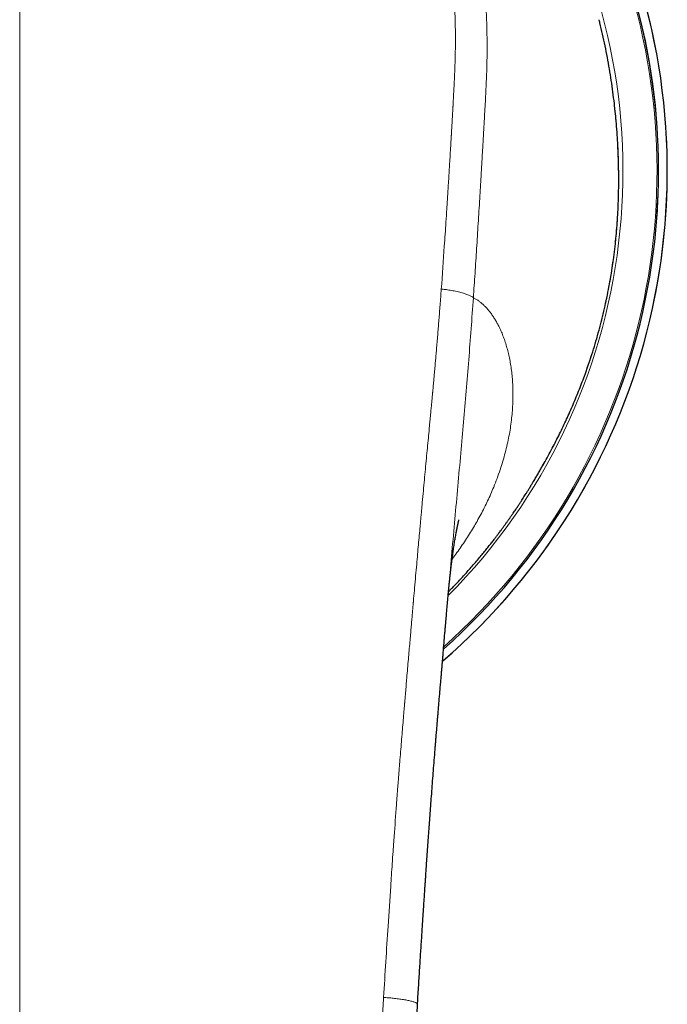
# Model space of a CAD drawing. Header units: millimetres. Extents: x 8 to 961, y 12 to 886.
# Tile 4 of 56: x 460 to 487, y 245 to 286. Entities that reach past the tile are written whole.
import ezdxf

# ---------------------------------------------------------------- set-up
doc = ezdxf.new("R2010")
doc.units = ezdxf.units.MM

msp = doc.modelspace()

# ---------------------------------------------------------------- linework, layer by layer
at = {"color": 7, "linetype": 'Continuous', "lineweight": 30}
for p, q in [((484.827, 279.029), (484.828, 279.069)), ((484.814, 278.6), (484.816, 278.65)), ((483.411, 271.473), (483.411, 271.473)), ((482.263, 268.839), (482.27, 268.856)), ((477.733, 262.094), (477.736, 262.126))]:
    msp.add_line(p, q, dxfattribs=at)
at = {"color": 252, "linetype": 'Continuous', "lineweight": 0}
for p, q in [((484.828, 279.063), (484.828, 279.069)), ((484.814, 278.594), (484.814, 278.6))]:
    msp.add_line(p, q, dxfattribs=at)
at = {"color": 7, "linetype": 'Continuous', "lineweight": 30}
for centre, radius, start, end in [((459.986, 279.99), 26.861, 310.7638, 229.2339), ((459.986, 279.972), 26.5, 311.5648, 228.433)]:
    msp.add_arc(centre, radius, start, end, dxfattribs=at)
at = {"color": 252, "linetype": 'Continuous', "lineweight": 0}
for centre, radius, start, end in [((459.986, 279.99), 26.861, 0, 229.2329), ((459.986, 279.99), 26.503, 355.9307, 183.7461), ((459.986, 279.972), 26.434, 311.7154, 90), ((459.986, 279.972), 25.022, 315.2613, 31.0004), ((459.986, 279.99), 26.861, 310.7666, 0)]:
    msp.add_arc(centre, radius, start, end, dxfattribs=at)
for points, knots in [([(459.986, 302.652), (460.338, 302.65), (461.043, 302.646), (462.102, 302.612), (463.044, 302.564), (463.867, 302.51), (464.377, 302.468), (464.694, 302.439), (464.819, 302.427), (464.942, 302.414), (465.054, 302.402), (465.184, 302.388), (465.334, 302.371), (465.551, 302.345), (465.81, 302.312), (466.115, 302.269), (466.436, 302.219), (466.774, 302.162), (467.128, 302.095), (467.498, 302.019), (467.886, 301.931), (468.294, 301.829), (468.72, 301.711), (469.108, 301.594), (469.455, 301.48), (469.678, 301.402), (469.825, 301.348), (469.894, 301.323), (469.963, 301.297), (470.033, 301.271), (470.103, 301.244), (470.173, 301.217), (470.365, 301.141), (470.67, 301.014), (471.08, 300.83), (471.466, 300.643), (471.83, 300.453), (472.169, 300.264), (472.485, 300.076), (472.778, 299.891), (473.051, 299.709), (473.305, 299.53), (473.542, 299.355), (473.761, 299.186), (473.962, 299.024), (474.145, 298.87), (474.316, 298.722), (474.475, 298.579), (474.615, 298.449), (474.715, 298.353), (474.769, 298.301), (474.788, 298.283), (474.793, 298.277), (474.799, 298.272), (474.804, 298.266), (474.81, 298.261), (474.914, 298.158), (475.109, 297.96), (475.384, 297.663), (475.637, 297.371), (475.87, 297.086), (476.084, 296.81), (476.279, 296.545), (476.456, 296.29), (476.623, 296.039), (476.801, 295.759), (476.99, 295.442), (477.189, 295.089), (477.34, 294.801), (477.449, 294.583), (477.52, 294.437), (477.59, 294.29), (477.658, 294.142), (477.725, 293.993), (477.839, 293.734), (477.993, 293.357), (478.18, 292.857), (478.355, 292.34), (478.518, 291.806), (478.653, 291.306), (478.766, 290.843), (478.86, 290.421), (478.956, 289.943), (479.03, 289.519), (479.076, 289.228), (479.091, 289.121), (479.096, 289.092), (479.1, 289.063), (479.104, 289.033), (479.109, 289.004), (479.113, 288.974), (479.126, 288.884), (479.147, 288.726), (479.177, 288.495), (479.206, 288.245), (479.235, 287.976), (479.262, 287.688), (479.288, 287.38), (479.311, 287.054), (479.331, 286.723), (479.347, 286.389), (479.359, 286.054), (479.368, 285.704), (479.372, 285.355), (479.373, 285.008), (479.37, 284.677), (479.366, 284.445), (479.362, 284.313), (479.361, 284.271), (479.36, 284.229), (479.359, 284.187), (479.357, 284.145), (479.348, 283.842), (479.323, 283.277), (479.285, 282.592), (479.261, 282.163), (479.251, 281.992), (479.248, 281.939), (479.245, 281.886), (479.242, 281.832), (479.239, 281.782), (479.235, 281.708), (479.229, 281.606), (479.221, 281.469), (479.211, 281.299), (479.2, 281.095), (479.186, 280.853), (479.171, 280.59), (479.155, 280.305), (479.14, 280.061), (479.129, 279.864), (479.12, 279.719), (479.111, 279.569), (479.103, 279.43), (479.089, 279.187), (479.056, 278.647), (479.004, 277.8), (478.939, 276.764), (478.872, 275.739), (478.826, 275.058), (478.803, 274.72)], [0, 0, 0, 0, 0.0254215, 0.0509438, 0.0765713, 0.0935449, 0.1105681, 0.1135694, 0.1165723, 0.1195766, 0.1225708, 0.1246871, 0.1289902, 0.1334871, 0.1404773, 0.1478894, 0.1557238, 0.1639812, 0.1726613, 0.1817635, 0.1912876, 0.2015045, 0.2121667, 0.2232746, 0.2308497, 0.2386185, 0.2403891, 0.2421695, 0.2439597, 0.2457596, 0.2475693, 0.2493888, 0.251218, 0.2625409, 0.2734061, 0.2838118, 0.2937572, 0.3032424, 0.3121108, 0.3205369, 0.3285207, 0.3360622, 0.3432863, 0.3500518, 0.3563587, 0.362207, 0.3675969, 0.3729965, 0.3778418, 0.3816472, 0.3831857, 0.383381, 0.3835749, 0.3837674, 0.3839584, 0.384148, 0.3843362, 0.3947048, 0.4046447, 0.414156, 0.4232388, 0.4318939, 0.4399789, 0.4476525, 0.4549148, 0.4623378, 0.4723243, 0.482399, 0.492563, 0.4965808, 0.5006125, 0.5046581, 0.5087176, 0.512791, 0.5168784, 0.5299005, 0.5432344, 0.556882, 0.5708438, 0.5851194, 0.5957882, 0.6066265, 0.6176346, 0.6324238, 0.6390245, 0.639769, 0.6405142, 0.6412601, 0.6420068, 0.6427541, 0.6435022, 0.644251, 0.6496204, 0.6554624, 0.6617773, 0.6685653, 0.6758269, 0.6835623, 0.691772, 0.7004561, 0.7084906, 0.7168928, 0.7256623, 0.7347988, 0.7431426, 0.7517708, 0.7595993, 0.7606408, 0.7616861, 0.7627352, 0.7637881, 0.7648448, 0.7659053, 0.7865795, 0.8072682, 0.8174682, 0.8188041, 0.82014, 0.821476, 0.8228121, 0.8241482, 0.8252314, 0.8283917, 0.8318342, 0.8355589, 0.841093, 0.8471521, 0.8537362, 0.8608455, 0.86848, 0.8720056, 0.8756329, 0.8793619, 0.8831803, 0.8860941, 0.8975047, 0.9235946, 0.9493738, 0.9748419, 1, 1, 1, 1]), ([(459.986, 301.704), (459.986, 301.089), (459.986, 299.862), (459.986, 298.016), (459.986, 296.17), (459.986, 294.322), (459.986, 292.483), (459.986, 290.655), (459.986, 288.836), (459.986, 287.015), (459.986, 285.181), (459.986, 283.333), (459.986, 281.472), (459.986, 279.608), (459.986, 277.743), (459.986, 275.877), (459.986, 274.009), (459.986, 272.14), (459.986, 270.268), (459.986, 268.396), (459.986, 266.521), (459.986, 264.645), (459.986, 262.767), (459.986, 260.887), (459.986, 258.943), (459.986, 256.935), (459.986, 254.861), (459.986, 252.785), (459.986, 250.707), (459.986, 248.691), (459.986, 246.737), (459.986, 244.846), (459.986, 242.953), (459.986, 241.058), (459.986, 239.172), (459.986, 237.296), (459.986, 235.429), (459.986, 233.56), (459.986, 231.676), (459.986, 229.777), (459.986, 227.864), (459.986, 225.948), (459.986, 224.03), (459.986, 222.111), (459.986, 220.189), (459.986, 218.404), (459.986, 216.758), (459.986, 215.249), (459.986, 213.739), (459.986, 212.23), (459.986, 210.73), (459.986, 209.24), (459.986, 207.759), (459.986, 206.279), (459.986, 204.853), (459.986, 203.481), (459.986, 202.163), (459.986, 200.847), (459.986, 199.531), (459.986, 198.217), (459.986, 196.905), (459.986, 195.594), (459.986, 194.721), (459.986, 194.285)], [0, 0, 0, 0, 0.017941, 0.035846, 0.053717, 0.071553, 0.089358, 0.106815, 0.124244, 0.141646, 0.159023, 0.176729, 0.194412, 0.212073, 0.229712, 0.247332, 0.264934, 0.282519, 0.300089, 0.317644, 0.335187, 0.352718, 0.370238, 0.38775, 0.405254, 0.424501, 0.443741, 0.462977, 0.48221, 0.501442, 0.518887, 0.536333, 0.553782, 0.571233, 0.58869, 0.605839, 0.622995, 0.640159, 0.65733, 0.674862, 0.692405, 0.709961, 0.72753, 0.745111, 0.762702, 0.7803, 0.7941, 0.807902, 0.821703, 0.835502, 0.849299, 0.862845, 0.876387, 0.889923, 0.903453, 0.91553, 0.927601, 0.93967, 0.951735, 0.9638, 0.975865, 0.987931, 1, 1, 1, 1]), ([(459.986, 301.704), (460.196, 301.703), (460.611, 301.701), (461.228, 301.69), (461.764, 301.674), (462.224, 301.656), (462.496, 301.644), (462.652, 301.636), (462.694, 301.633), (462.736, 301.631), (462.778, 301.629), (462.819, 301.627), (462.861, 301.624), (462.901, 301.622), (462.986, 301.617), (463.124, 301.609), (463.323, 301.596), (463.541, 301.581), (463.777, 301.563), (464.032, 301.542), (464.283, 301.52), (464.529, 301.497), (464.767, 301.473), (465.016, 301.446), (465.276, 301.416), (465.479, 301.39), (465.62, 301.371), (465.681, 301.363), (465.728, 301.356), (465.764, 301.351), (465.803, 301.345), (465.845, 301.339), (465.904, 301.331), (465.983, 301.319), (466.084, 301.304), (466.186, 301.288), (466.287, 301.271), (466.385, 301.255), (466.49, 301.236), (466.6, 301.217), (466.711, 301.196), (466.813, 301.177), (466.962, 301.148), (467.162, 301.106), (467.421, 301.048), (467.681, 300.986), (467.965, 300.914), (468.209, 300.847), (468.371, 300.801), (468.425, 300.785), (468.432, 300.783), (468.434, 300.783), (468.446, 300.779), (468.471, 300.772), (468.515, 300.759), (468.571, 300.742), (468.639, 300.721), (468.718, 300.696), (468.81, 300.666), (468.914, 300.632), (469.031, 300.593), (469.164, 300.547), (469.316, 300.493), (469.487, 300.43), (469.671, 300.359), (469.87, 300.28), (470.08, 300.192), (470.303, 300.095), (470.537, 299.987), (470.782, 299.869), (470.962, 299.777), (471.065, 299.723), (471.087, 299.712), (471.098, 299.705), (471.107, 299.701), (471.126, 299.691), (471.166, 299.67), (471.226, 299.637), (471.299, 299.597), (471.381, 299.551), (471.475, 299.498), (471.581, 299.437), (471.704, 299.364), (471.846, 299.277), (472.007, 299.176), (472.179, 299.063), (472.36, 298.94), (472.55, 298.805), (472.749, 298.658), (472.945, 298.506), (473.137, 298.351), (473.276, 298.233), (473.365, 298.156), (473.403, 298.123), (473.436, 298.095), (473.468, 298.066), (473.5, 298.037), (473.579, 297.966), (473.703, 297.852), (473.906, 297.657), (474.14, 297.42), (474.4, 297.139), (474.65, 296.849), (474.892, 296.55), (475.125, 296.242), (475.351, 295.923), (475.558, 295.611), (475.745, 295.308), (475.868, 295.097), (475.938, 294.972), (475.956, 294.94), (475.969, 294.916), (475.981, 294.894), (476, 294.858), (476.029, 294.806), (476.067, 294.736), (476.109, 294.656), (476.155, 294.568), (476.206, 294.468), (476.261, 294.357), (476.323, 294.231), (476.392, 294.087), (476.463, 293.933), (476.512, 293.821), (476.54, 293.758), (476.548, 293.739), (476.556, 293.721), (476.564, 293.703), (476.572, 293.684), (476.58, 293.665), (476.648, 293.506), (476.771, 293.205), (476.938, 292.757), (477.091, 292.304), (477.232, 291.849), (477.321, 291.527), (477.372, 291.333), (477.389, 291.268), (477.407, 291.197), (477.425, 291.128), (477.442, 291.058), (477.479, 290.905), (477.53, 290.682), (477.593, 290.39), (477.65, 290.099), (477.706, 289.797), (477.758, 289.487), (477.807, 289.164), (477.853, 288.831), (477.894, 288.488), (477.93, 288.158), (477.959, 287.843), (477.977, 287.627), (477.985, 287.508), (477.988, 287.479), (477.99, 287.451), (477.992, 287.422), (477.994, 287.388), (477.997, 287.349), (478, 287.305), (478.008, 287.174), (478.021, 286.958), (478.035, 286.647), (478.047, 286.334), (478.054, 286.02), (478.058, 285.717), (478.059, 285.471), (478.058, 285.281), (478.057, 285.148), (478.056, 285.025), (478.054, 284.908), (478.052, 284.79), (478.048, 284.64), (478.043, 284.458), (478.036, 284.245), (478.027, 284.031), (478.017, 283.816), (478.006, 283.592), (477.992, 283.321), (477.979, 283.07), (477.97, 282.89), (477.966, 282.818), (477.964, 282.788), (477.963, 282.762), (477.962, 282.734), (477.96, 282.698), (477.957, 282.644), (477.953, 282.575), (477.948, 282.492), (477.943, 282.394), (477.936, 282.278), (477.929, 282.143), (477.92, 281.989), (477.91, 281.819), (477.903, 281.687), (477.898, 281.601), (477.896, 281.567), (477.894, 281.533), (477.892, 281.499), (477.89, 281.465), (477.888, 281.431), (477.883, 281.346), (477.864, 281.023), (477.832, 280.491), (477.79, 279.806), (477.76, 279.332), (477.742, 279.046), (477.736, 278.947), (477.73, 278.857), (477.725, 278.768), (477.719, 278.68), (477.713, 278.591), (477.708, 278.502), (477.692, 278.258), (477.656, 277.711), (477.582, 276.6), (477.516, 275.673), (477.473, 275.08)], [0, 0, 0, 0, 0.015959, 0.031582, 0.046869, 0.056774, 0.066533, 0.067598, 0.068661, 0.069722, 0.070781, 0.071839, 0.072894, 0.073948, 0.074897, 0.079377, 0.084461, 0.090008, 0.096018, 0.10249, 0.109425, 0.115197, 0.121255, 0.1276, 0.134233, 0.141155, 0.143182, 0.145041, 0.145877, 0.146793, 0.147789, 0.148864, 0.150019, 0.152344, 0.154938, 0.157802, 0.160175, 0.162708, 0.165399, 0.168249, 0.17126, 0.173983, 0.176123, 0.18282, 0.189529, 0.19631, 0.20322, 0.211827, 0.215591, 0.216045, 0.216084, 0.216131, 0.216274, 0.216995, 0.218144, 0.219719, 0.221486, 0.223593, 0.22604, 0.228825, 0.231949, 0.23541, 0.239623, 0.244246, 0.24928, 0.254724, 0.26058, 0.266735, 0.273293, 0.280259, 0.287637, 0.288706, 0.289223, 0.28948, 0.289741, 0.290007, 0.291094, 0.293201, 0.295265, 0.2975, 0.300385, 0.303513, 0.306884, 0.311399, 0.316286, 0.321544, 0.32717, 0.333163, 0.33952, 0.346235, 0.352311, 0.358649, 0.360294, 0.361412, 0.36253, 0.363647, 0.364764, 0.365882, 0.371864, 0.377845, 0.387741, 0.397663, 0.407623, 0.417613, 0.42762, 0.437841, 0.448144, 0.456987, 0.465784, 0.467328, 0.468173, 0.468738, 0.469401, 0.470163, 0.471949, 0.474117, 0.476419, 0.479037, 0.48197, 0.485219, 0.488784, 0.493072, 0.497746, 0.502178, 0.502695, 0.503215, 0.503739, 0.504267, 0.504798, 0.505334, 0.505873, 0.518439, 0.53104, 0.543638, 0.556194, 0.568666, 0.570151, 0.572072, 0.573983, 0.575882, 0.577769, 0.579646, 0.588348, 0.595917, 0.603304, 0.611866, 0.620179, 0.628247, 0.637721, 0.646839, 0.655604, 0.664019, 0.671972, 0.672735, 0.673494, 0.674251, 0.675004, 0.675768, 0.676936, 0.678099, 0.679257, 0.687382, 0.695252, 0.703886, 0.712194, 0.720176, 0.727834, 0.731716, 0.735226, 0.738332, 0.741439, 0.744546, 0.747654, 0.753293, 0.758934, 0.764576, 0.770221, 0.775954, 0.782321, 0.791678, 0.795774, 0.796577, 0.79738, 0.798181, 0.798588, 0.799623, 0.801047, 0.802858, 0.805058, 0.807646, 0.810622, 0.814234, 0.818289, 0.822788, 0.82773, 0.82867, 0.829568, 0.830466, 0.831363, 0.83226, 0.833156, 0.834051, 0.838963, 0.85869, 0.876022, 0.893088, 0.896101, 0.898553, 0.900881, 0.90321, 0.905538, 0.907866, 0.910194, 0.912522, 0.927158, 0.953299, 1, 1, 1, 1]), ([(484.828, 279.063), (484.83, 279.214), (484.834, 279.514), (484.832, 279.972), (484.822, 280.433), (484.804, 280.898), (484.778, 281.365), (484.744, 281.836), (484.71, 282.229), (484.685, 282.465), (484.676, 282.544)], [0, 0, 0, 0, 0.134258, 0.268193, 0.401845, 0.53525, 0.668449, 0.801477, 0.934373, 1, 1, 1, 1]), ([(483.411, 271.473), (483.495, 271.709), (483.663, 272.181), (483.885, 272.897), (484.084, 273.616), (484.258, 274.336), (484.409, 275.056), (484.536, 275.775), (484.64, 276.49), (484.721, 277.2), (484.782, 277.903), (484.803, 278.363), (484.814, 278.594)], [0, 0, 0, 0, 0.100232, 0.200205, 0.299996, 0.399681, 0.499336, 0.599038, 0.698869, 0.798911, 0.899256, 1, 1, 1, 1]), ([(477.473, 275.08), (477.464, 274.967), (477.448, 274.747), (477.423, 274.423), (477.399, 274.111), (477.375, 273.812), (477.352, 273.526), (477.329, 273.238), (477.305, 272.949), (477.28, 272.662), (477.257, 272.392), (477.236, 272.148), (477.217, 271.928), (477.2, 271.732), (477.183, 271.55), (477.168, 271.383), (477.154, 271.229), (477.142, 271.09), (477.13, 270.965), (477.122, 270.872), (477.116, 270.805), (477.11, 270.748), (477.104, 270.677), (477.096, 270.594), (477.088, 270.51), (477.077, 270.385), (477.061, 270.217), (477.039, 269.989), (477.016, 269.739), (476.99, 269.466), (476.96, 269.149), (476.926, 268.785), (476.886, 268.372), (476.845, 267.941), (476.804, 267.499), (476.761, 267.048), (476.718, 266.588), (476.684, 266.221), (476.66, 265.956), (476.647, 265.812), (476.635, 265.686), (476.625, 265.574), (476.614, 265.46), (476.604, 265.346), (476.585, 265.145), (476.559, 264.853), (476.524, 264.468), (476.488, 264.069), (476.45, 263.64), (476.409, 263.178), (476.367, 262.704), (476.338, 262.366), (476.321, 262.176), (476.316, 262.119), (476.312, 262.069), (476.307, 262.018), (476.298, 261.912), (476.283, 261.746), (476.263, 261.516), (476.242, 261.273), (476.22, 261.017), (476.196, 260.734), (476.169, 260.421), (476.139, 260.077), (476.108, 259.716), (476.075, 259.338), (476.045, 258.98), (476.016, 258.644), (475.989, 258.333), (475.971, 258.112), (475.96, 257.986), (475.958, 257.96), (475.956, 257.937), (475.954, 257.915), (475.952, 257.893), (475.948, 257.842), (475.939, 257.734), (475.92, 257.509), (475.893, 257.191), (475.861, 256.803), (475.828, 256.4), (475.794, 255.98), (475.761, 255.577), (475.73, 255.193), (475.711, 254.941), (475.699, 254.794), (475.696, 254.755), (475.693, 254.717), (475.69, 254.678), (475.687, 254.64), (475.68, 254.554), (475.655, 254.236), (475.599, 253.494), (475.546, 252.768), (475.508, 252.233), (475.497, 252.08), (475.485, 251.915), (475.466, 251.633), (475.428, 251.096), (475.358, 250.063), (475.269, 248.71), (475.171, 247.171), (475.109, 246.184), (475.078, 245.69)], [0, 0, 0, 0, 0.011595, 0.022749, 0.033462, 0.043734, 0.053565, 0.062955, 0.073456, 0.083345, 0.092621, 0.101286, 0.108506, 0.115237, 0.121481, 0.127237, 0.132505, 0.137286, 0.141578, 0.145384, 0.14683, 0.148491, 0.15129, 0.154134, 0.15702, 0.159951, 0.167029, 0.174349, 0.183378, 0.192748, 0.202461, 0.216005, 0.230162, 0.244932, 0.260316, 0.275504, 0.291245, 0.307541, 0.313153, 0.318479, 0.322263, 0.326094, 0.329972, 0.333896, 0.337866, 0.350572, 0.363731, 0.377343, 0.391408, 0.407699, 0.424559, 0.439866, 0.442299, 0.443972, 0.445672, 0.447399, 0.449152, 0.456541, 0.464369, 0.472636, 0.481342, 0.490487, 0.501591, 0.51328, 0.525555, 0.538416, 0.551861, 0.562094, 0.572641, 0.583503, 0.584679, 0.585435, 0.586192, 0.586952, 0.587714, 0.588479, 0.592113, 0.598725, 0.61134, 0.624494, 0.638189, 0.652423, 0.667197, 0.679157, 0.691449, 0.692795, 0.694096, 0.695397, 0.696698, 0.697998, 0.699299, 0.70543, 0.730296, 0.774641, 0.779062, 0.784568, 0.790139, 0.79571, 0.813218, 0.844481, 0.900306, 0.950151, 1, 1, 1, 1]), ([(477.473, 275.08), (477.499, 275.077), (477.555, 275.072), (477.644, 275.062), (477.741, 275.049), (477.846, 275.032), (477.957, 275.012), (478.071, 274.988), (478.183, 274.963), (478.291, 274.935), (478.393, 274.906), (478.487, 274.876), (478.571, 274.846), (478.644, 274.817), (478.703, 274.789), (478.748, 274.764), (478.78, 274.741), (478.796, 274.727), (478.803, 274.72)], [0, 0, 0, 0, 0.044394, 0.092976, 0.148093, 0.210234, 0.278411, 0.350736, 0.425122, 0.499992, 0.574828, 0.649117, 0.721309, 0.789355, 0.851416, 0.906549, 0.955287, 1, 1, 1, 1]), ([(477.736, 262.126), (477.756, 262.35), (477.815, 263.032), (477.914, 264.17), (478.036, 265.538), (478.159, 266.905), (478.279, 268.246), (478.396, 269.561), (478.507, 270.851), (478.613, 272.14), (478.712, 273.43), (478.773, 274.29), (478.803, 274.72)], [0, 0, 0, 0, 0.053072, 0.161329, 0.269478, 0.377687, 0.486127, 0.588601, 0.69123, 0.793965, 0.896857, 1, 1, 1, 1]), ([(478.803, 274.72), (478.838, 274.702), (478.909, 274.665), (479.013, 274.597), (479.117, 274.518), (479.22, 274.428), (479.321, 274.327), (479.417, 274.22), (479.509, 274.106), (479.595, 273.987), (479.679, 273.861), (479.759, 273.727), (479.842, 273.573), (479.928, 273.397), (480.013, 273.196), (480.092, 272.984), (480.165, 272.761), (480.23, 272.527), (480.288, 272.284), (480.337, 272.032), (480.378, 271.768), (480.41, 271.493), (480.433, 271.207), (480.446, 270.909), (480.448, 270.602), (480.438, 270.287), (480.417, 269.966), (480.384, 269.641), (480.339, 269.313), (480.282, 268.979), (480.211, 268.638), (480.127, 268.291), (480.028, 267.938), (479.916, 267.583), (479.79, 267.225), (479.659, 266.89), (479.527, 266.579), (479.397, 266.294), (479.259, 266.009), (479.112, 265.726), (478.961, 265.451), (478.806, 265.184), (478.646, 264.922), (478.478, 264.66), (478.304, 264.401), (478.126, 264.149), (477.999, 263.974), (477.929, 263.883), (477.922, 263.873)], [0, 0, 0, 0, 0.019614, 0.039523, 0.059743, 0.080291, 0.101186, 0.121987, 0.141407, 0.160819, 0.180235, 0.199665, 0.219123, 0.243561, 0.268013, 0.292503, 0.317051, 0.341678, 0.365962, 0.390363, 0.414899, 0.439591, 0.464675, 0.489844, 0.515117, 0.540516, 0.565877, 0.590659, 0.615449, 0.640269, 0.665135, 0.690437, 0.71566, 0.740823, 0.765946, 0.7912, 0.81107, 0.83086, 0.85058, 0.870239, 0.889846, 0.907704, 0.925926, 0.944522, 0.962693, 0.980449, 0.997864, 1, 1, 1, 1]), ([(459.986, 194.285), (459.978, 194.285), (459.957, 194.285), (459.916, 194.285), (459.86, 194.285), (459.786, 194.285), (459.696, 194.286), (459.589, 194.288), (459.466, 194.29), (459.332, 194.293), (459.188, 194.297), (459.036, 194.302), (458.87, 194.309), (458.691, 194.318), (458.499, 194.328), (458.297, 194.341), (458.082, 194.356), (457.855, 194.375), (457.614, 194.396), (457.359, 194.422), (457.09, 194.452), (456.808, 194.486), (456.514, 194.525), (456.209, 194.57), (455.895, 194.62), (455.57, 194.677), (455.234, 194.741), (454.905, 194.811), (454.585, 194.886), (454.273, 194.965), (453.954, 195.055), (453.627, 195.156), (453.295, 195.268), (452.983, 195.385), (452.692, 195.505), (452.423, 195.625), (452.154, 195.755), (451.883, 195.898), (451.613, 196.053), (451.357, 196.212), (451.115, 196.375), (450.888, 196.54), (450.664, 196.715), (450.445, 196.901), (450.23, 197.098), (450.022, 197.306), (449.821, 197.525), (449.635, 197.749), (449.462, 197.976), (449.304, 198.207), (449.155, 198.449), (449.015, 198.701), (448.885, 198.959), (448.765, 199.222), (448.653, 199.49), (448.55, 199.765), (448.444, 200.071), (448.339, 200.411), (448.235, 200.785), (448.14, 201.167), (448.053, 201.557), (447.974, 201.954), (447.901, 202.357), (447.834, 202.766), (447.768, 203.216), (447.703, 203.709), (447.641, 204.246), (447.584, 204.793), (447.532, 205.347), (447.476, 205.993), (447.414, 206.731), (447.348, 207.564), (447.283, 208.415), (447.218, 209.282), (447.169, 209.975), (447.132, 210.489), (447.109, 210.819), (447.085, 211.152), (447.062, 211.487), (447.039, 211.816), (447.007, 212.281), (446.966, 212.877), (446.911, 213.693), (446.851, 214.584), (446.788, 215.545), (446.726, 216.491), (446.667, 217.422), (446.608, 218.337), (446.552, 219.225), (446.498, 220.085), (446.445, 220.918), (446.394, 221.737), (446.343, 222.542), (446.294, 223.328), (446.246, 224.097), (446.199, 224.847), (446.153, 225.584), (446.107, 226.312), (446.062, 227.031), (446.018, 227.742), (445.974, 228.439), (445.931, 229.122), (445.889, 229.792), (445.847, 230.447), (445.807, 231.089), (445.767, 231.718), (445.729, 232.332), (445.691, 232.933), (445.654, 233.521), (445.618, 234.094), (445.583, 234.654), (445.547, 235.218), (445.512, 235.785), (445.476, 236.353), (445.441, 236.906), (445.408, 237.441), (445.375, 237.963), (445.343, 238.469), (445.312, 238.961), (445.283, 239.436), (445.254, 239.894), (445.226, 240.336), (445.2, 240.753), (445.176, 241.146), (445.153, 241.516), (445.131, 241.871), (445.11, 242.211), (445.089, 242.536), (445.07, 242.846), (445.052, 243.141), (445.034, 243.421), (445.018, 243.687), (445.002, 243.936), (444.988, 244.169), (444.974, 244.386), (444.962, 244.589), (444.95, 244.777), (444.94, 244.949), (444.93, 245.106), (444.921, 245.25), (444.913, 245.38), (444.906, 245.495), (444.9, 245.597), (444.896, 245.661), (444.894, 245.69)], [0, 0, 0, 0, 0.000398, 0.001073, 0.002024, 0.003253, 0.004759, 0.006542, 0.008602, 0.010939, 0.013269, 0.015822, 0.018597, 0.021595, 0.024815, 0.028194, 0.031786, 0.035593, 0.039612, 0.043922, 0.048452, 0.0532, 0.058164, 0.063343, 0.068638, 0.074142, 0.079858, 0.085791, 0.091, 0.096376, 0.101922, 0.107634, 0.113504, 0.119523, 0.124353, 0.12927, 0.134277, 0.139379, 0.144586, 0.149905, 0.154524, 0.159214, 0.163966, 0.168774, 0.173636, 0.178555, 0.183533, 0.188579, 0.193171, 0.197848, 0.202617, 0.207445, 0.212309, 0.217126, 0.221984, 0.226891, 0.231852, 0.238253, 0.244752, 0.251352, 0.258048, 0.264832, 0.271692, 0.278622, 0.285625, 0.29454, 0.303589, 0.312775, 0.322098, 0.331556, 0.34527, 0.359257, 0.373517, 0.388053, 0.402865, 0.408365, 0.413902, 0.419475, 0.425086, 0.430734, 0.436038, 0.448443, 0.460709, 0.47708, 0.493195, 0.509053, 0.524653, 0.539994, 0.555076, 0.569282, 0.583254, 0.596991, 0.610497, 0.62377, 0.636581, 0.64917, 0.661537, 0.673682, 0.685847, 0.697783, 0.709489, 0.720966, 0.732214, 0.743233, 0.754024, 0.764587, 0.774922, 0.785028, 0.794907, 0.804557, 0.81398, 0.823174, 0.833024, 0.842598, 0.851896, 0.860918, 0.869664, 0.878237, 0.886528, 0.894535, 0.90226, 0.909703, 0.916862, 0.923354, 0.929594, 0.935583, 0.941321, 0.946808, 0.952043, 0.957028, 0.961761, 0.966242, 0.970473, 0.974383, 0.978051, 0.981477, 0.98466, 0.987555, 0.990216, 0.992642, 0.994834, 0.99679, 0.998513, 1, 1, 1, 1]), ([(459.986, 194.285), (460.162, 194.286), (460.513, 194.288), (461.039, 194.305), (461.564, 194.332), (462.067, 194.369), (462.548, 194.414), (462.885, 194.452), (463.098, 194.478), (463.188, 194.49), (463.278, 194.501), (463.368, 194.514), (463.458, 194.526), (463.548, 194.539), (463.638, 194.552), (463.83, 194.58), (464.119, 194.627), (464.501, 194.695), (464.872, 194.77), (465.23, 194.85), (465.578, 194.935), (465.901, 195.023), (466.2, 195.112), (466.477, 195.201), (466.772, 195.303), (466.986, 195.385), (467.123, 195.441), (467.16, 195.456), (467.197, 195.471), (467.233, 195.486), (467.27, 195.502), (467.306, 195.517), (467.433, 195.573), (467.649, 195.671), (467.947, 195.82), (468.234, 195.977), (468.51, 196.141), (468.776, 196.314), (469.03, 196.494), (469.274, 196.683), (469.508, 196.879), (469.73, 197.083), (469.942, 197.296), (470.143, 197.516), (470.323, 197.732), (470.485, 197.943), (470.63, 198.152), (470.768, 198.37), (470.894, 198.588), (471.01, 198.805), (471.089, 198.966), (471.141, 199.078), (471.167, 199.136), (471.193, 199.194), (471.219, 199.254), (471.245, 199.313), (471.3, 199.447), (471.384, 199.659), (471.49, 199.957), (471.59, 200.27), (471.686, 200.597), (471.759, 200.873), (471.811, 201.084), (471.843, 201.221), (471.871, 201.345), (471.897, 201.464), (471.932, 201.627), (471.974, 201.834), (472.028, 202.121), (472.086, 202.451), (472.146, 202.827), (472.203, 203.219), (472.257, 203.628), (472.309, 204.053), (472.343, 204.369), (472.364, 204.569), (472.373, 204.649), (472.381, 204.729), (472.389, 204.808), (472.395, 204.877), (472.407, 204.997), (472.423, 205.166), (472.444, 205.399), (472.464, 205.627), (472.485, 205.858), (472.505, 206.092), (472.525, 206.337), (472.546, 206.592), (472.568, 206.857), (472.59, 207.133), (472.613, 207.42), (472.635, 207.705), (472.657, 207.987), (472.673, 208.199), (472.684, 208.352), (472.691, 208.442), (472.698, 208.532), (472.704, 208.611), (472.718, 208.799), (472.74, 209.103), (472.772, 209.537), (472.805, 209.987), (472.838, 210.451), (472.872, 210.931), (472.907, 211.425), (472.942, 211.935), (472.977, 212.437), (473.01, 212.932), (473.043, 213.417), (473.076, 213.914), (473.109, 214.401), (473.14, 214.878), (473.17, 215.325), (473.193, 215.681), (473.208, 215.909), (473.214, 216.002), (473.216, 216.037), (473.217, 216.047), (473.218, 216.058), (473.218, 216.069), (473.219, 216.08), (473.22, 216.102), (473.223, 216.138), (473.226, 216.194), (473.231, 216.262), (473.236, 216.346), (473.243, 216.447), (473.25, 216.566), (473.259, 216.701), (473.269, 216.851), (473.279, 217.017), (473.29, 217.194), (473.302, 217.381), (473.315, 217.579), (473.329, 217.791), (473.343, 218.016), (473.359, 218.267), (473.377, 218.545), (473.396, 218.852), (473.417, 219.176), (473.438, 219.518), (473.461, 219.878), (473.485, 220.255), (473.509, 220.638), (473.533, 221.027), (473.558, 221.419), (473.584, 221.826), (473.61, 222.248), (473.638, 222.684), (473.658, 223.003), (473.67, 223.2), (473.674, 223.269), (473.679, 223.339), (473.683, 223.41), (473.687, 223.477), (473.691, 223.533), (473.697, 223.636), (473.71, 223.843), (473.736, 224.26), (473.783, 225.006), (473.851, 226.084), (473.933, 227.396), (474.016, 228.713), (474.081, 229.754), (474.119, 230.357), (474.133, 230.575), (474.137, 230.635), (474.141, 230.695), (474.145, 230.756), (474.148, 230.816), (474.152, 230.876), (474.168, 231.132), (474.197, 231.588), (474.239, 232.249), (474.281, 232.923), (474.324, 233.611), (474.369, 234.313), (474.413, 235.015), (474.457, 235.716), (474.501, 236.416), (474.545, 237.127), (474.591, 237.851), (474.639, 238.616), (474.689, 239.424), (474.742, 240.275), (474.796, 241.141), (474.851, 242.022), (474.907, 242.918), (474.963, 243.828), (475.021, 244.754), (475.059, 245.376), (475.078, 245.69)], [0, 0, 0, 0, 0.00881, 0.017606, 0.026394, 0.035177, 0.042905, 0.050636, 0.052155, 0.053674, 0.055193, 0.056713, 0.058233, 0.059753, 0.061274, 0.062795, 0.069461, 0.075952, 0.082269, 0.088415, 0.094393, 0.100207, 0.105189, 0.110048, 0.114788, 0.120866, 0.121535, 0.122203, 0.122868, 0.12353, 0.12419, 0.124848, 0.125503, 0.131169, 0.136731, 0.142195, 0.147568, 0.15286, 0.158077, 0.163228, 0.168323, 0.173371, 0.17838, 0.183361, 0.188323, 0.192495, 0.196734, 0.201049, 0.205447, 0.209391, 0.213409, 0.214474, 0.215544, 0.21662, 0.217702, 0.218789, 0.219882, 0.224965, 0.230253, 0.235751, 0.241464, 0.247397, 0.250078, 0.252409, 0.254423, 0.256473, 0.25856, 0.262765, 0.267113, 0.273221, 0.279592, 0.286226, 0.293126, 0.300291, 0.307724, 0.309057, 0.310398, 0.311747, 0.313105, 0.314406, 0.315209, 0.319165, 0.322932, 0.32692, 0.330668, 0.334593, 0.338694, 0.342972, 0.347427, 0.352059, 0.356867, 0.361852, 0.366386, 0.371056, 0.372552, 0.374062, 0.375585, 0.377086, 0.378026, 0.385062, 0.392348, 0.399883, 0.407669, 0.415705, 0.42399, 0.432526, 0.441312, 0.44925, 0.457381, 0.465707, 0.474225, 0.481881, 0.489687, 0.49668, 0.499793, 0.50117, 0.501351, 0.501532, 0.501713, 0.501893, 0.502074, 0.502255, 0.502983, 0.503915, 0.505052, 0.506394, 0.508139, 0.510142, 0.512401, 0.514917, 0.51769, 0.520719, 0.52381, 0.52713, 0.530678, 0.534453, 0.538457, 0.543302, 0.548442, 0.553879, 0.559613, 0.565643, 0.571969, 0.578591, 0.584921, 0.5915, 0.598327, 0.605402, 0.612726, 0.620298, 0.621459, 0.622626, 0.623799, 0.624977, 0.62616, 0.627184, 0.627821, 0.631328, 0.637598, 0.648815, 0.668913, 0.691857, 0.714914, 0.735297, 0.744293, 0.745304, 0.746315, 0.747326, 0.748338, 0.749349, 0.750361, 0.751373, 0.762249, 0.773358, 0.784702, 0.796279, 0.808089, 0.820134, 0.831704, 0.843483, 0.855468, 0.867662, 0.880063, 0.894149, 0.908494, 0.923097, 0.93796, 0.953081, 0.968462, 0.984101, 1, 1, 1, 1]), ([(475.078, 245.69), (475.111, 245.688), (475.177, 245.683), (475.277, 245.675), (475.379, 245.666), (475.484, 245.656), (475.59, 245.644), (475.697, 245.63), (475.802, 245.616), (475.904, 245.6), (476.001, 245.583), (476.091, 245.566), (476.173, 245.548), (476.245, 245.53), (476.308, 245.512), (476.362, 245.494), (476.407, 245.476), (476.442, 245.458), (476.467, 245.44), (476.482, 245.424), (476.488, 245.412), (476.486, 245.406), (476.486, 245.405)], [0, 0, 0, 0, 0.043562, 0.088101, 0.134319, 0.182622, 0.233123, 0.285662, 0.339848, 0.395139, 0.45094, 0.506713, 0.562084, 0.616949, 0.671514, 0.726003, 0.780389, 0.834446, 0.887854, 0.940291, 0.991522, 1, 1, 1, 1])]:
    msp.add_open_spline(points, degree=3, knots=knots, dxfattribs=at)
at = {"color": 7, "linetype": 'Continuous', "lineweight": 30}
for points, knots in [([(484.676, 282.544), (484.668, 282.624), (484.643, 282.862), (484.593, 283.26), (484.525, 283.737), (484.449, 284.215), (484.363, 284.694), (484.269, 285.173), (484.165, 285.651), (484.081, 286.013), (484.029, 286.214), (484.018, 286.257)], [0, 0, 0, 0, 0.0649853, 0.1934048, 0.321806, 0.4502269, 0.5787066, 0.7072854, 0.8360053, 0.9649101, 1, 1, 1, 1]), ([(484.828, 279.069), (484.83, 279.213), (484.834, 279.499), (484.832, 279.935), (484.824, 280.373), (484.808, 280.816), (484.785, 281.261), (484.754, 281.708), (484.719, 282.136), (484.69, 282.416), (484.676, 282.545)], [0, 0, 0, 0, 0.128095, 0.255897, 0.383439, 0.510754, 0.637878, 0.764849, 0.891703, 1, 1, 1, 1]), ([(484.814, 278.594), (484.817, 278.672), (484.822, 278.828), (484.826, 278.985), (484.828, 279.063)], [0, 0, 0, 0, 0.500153, 1, 1, 1, 1]), ([(483.411, 271.473), (483.464, 271.621), (483.571, 271.916), (483.718, 272.362), (483.857, 272.809), (483.986, 273.258), (484.105, 273.708), (484.215, 274.158), (484.316, 274.609), (484.407, 275.059), (484.49, 275.509), (484.563, 275.958), (484.627, 276.404), (484.682, 276.849), (484.729, 277.292), (484.766, 277.732), (484.796, 278.169), (484.808, 278.456), (484.814, 278.6)], [0, 0, 0, 0, 0.062651, 0.125193, 0.187645, 0.250025, 0.312353, 0.374649, 0.436932, 0.499223, 0.561538, 0.623895, 0.686311, 0.748806, 0.811398, 0.874112, 0.936971, 1, 1, 1, 1]), ([(481.626, 267.662), (481.648, 267.699), (481.79, 267.941), (482.03, 268.385), (482.345, 268.995), (482.636, 269.602), (482.912, 270.217), (483.172, 270.841), (483.331, 271.262), (483.411, 271.473)], [0, 0, 0, 0, 0.030625, 0.199733, 0.359348, 0.519152, 0.679175, 0.839447, 1, 1, 1, 1]), ([(477.773, 262.525), (477.806, 262.558), (477.89, 262.644), (478.026, 262.786), (478.186, 262.955), (478.348, 263.13), (478.51, 263.308), (478.675, 263.494), (478.841, 263.685), (479.007, 263.879), (479.159, 264.062), (479.301, 264.235), (479.43, 264.396), (479.549, 264.546), (479.654, 264.681), (479.746, 264.802), (479.827, 264.908), (479.899, 265.005), (479.967, 265.096), (480.035, 265.189), (480.092, 265.267), (480.138, 265.33), (480.17, 265.376), (480.204, 265.422), (480.237, 265.469), (480.267, 265.512), (480.293, 265.549), (480.315, 265.58), (480.337, 265.611), (480.363, 265.649), (480.396, 265.696), (480.436, 265.755), (480.483, 265.823), (480.533, 265.897), (480.596, 265.99), (480.667, 266.095), (480.743, 266.21), (480.811, 266.314), (480.872, 266.409), (480.93, 266.501), (480.979, 266.578), (481.021, 266.644), (481.054, 266.698), (481.088, 266.751), (481.117, 266.799), (481.14, 266.836), (481.155, 266.861), (481.169, 266.883), (481.185, 266.91), (481.208, 266.948), (481.24, 267.001), (481.279, 267.066), (481.324, 267.14), (481.371, 267.219), (481.417, 267.298), (481.463, 267.378), (481.51, 267.458), (481.556, 267.539), (481.599, 267.615), (481.64, 267.687), (481.675, 267.75), (481.702, 267.798), (481.72, 267.831), (481.732, 267.852), (481.742, 267.871), (481.75, 267.884), (481.756, 267.895), (481.761, 267.904), (481.766, 267.914), (481.77, 267.922), (481.773, 267.927), (481.773, 267.927), (481.773, 267.927)], [0, 0, 0, 0, 0.019272, 0.050123, 0.082448, 0.116249, 0.150246, 0.18277, 0.220499, 0.256023, 0.289345, 0.320469, 0.349402, 0.376148, 0.400716, 0.421332, 0.440135, 0.457139, 0.472642, 0.48899, 0.506708, 0.514559, 0.522652, 0.530988, 0.539547, 0.547384, 0.553972, 0.559312, 0.564097, 0.570798, 0.579384, 0.589857, 0.602215, 0.616071, 0.629547, 0.652053, 0.67256, 0.691069, 0.707582, 0.723232, 0.73969, 0.74896, 0.758473, 0.768227, 0.777676, 0.783571, 0.78801, 0.791208, 0.795225, 0.802426, 0.811869, 0.823553, 0.837474, 0.851983, 0.865764, 0.878832, 0.893195, 0.906636, 0.91919, 0.930877, 0.941271, 0.950239, 0.954207, 0.957844, 0.961235, 0.963944, 0.966975, 0.970431, 0.974381, 0.981838, 0.990796, 1, 1, 1, 1]), ([(477.734, 262.094), (477.736, 262.116), (477.741, 262.172), (477.749, 262.266), (477.759, 262.378), (477.771, 262.499), (477.783, 262.628), (477.796, 262.764), (477.81, 262.905), (477.826, 263.052), (477.842, 263.207), (477.857, 263.339), (477.869, 263.444), (477.878, 263.517), (477.885, 263.58), (477.891, 263.633), (477.897, 263.676), (477.902, 263.718), (477.908, 263.765), (477.915, 263.826), (477.924, 263.894), (477.934, 263.971), (477.945, 264.051), (477.956, 264.13), (477.966, 264.202), (477.976, 264.269), (477.987, 264.348), (478.001, 264.439), (478.018, 264.547), (478.036, 264.657), (478.053, 264.758), (478.07, 264.855), (478.082, 264.925), (478.091, 264.972), (478.095, 264.995), (478.099, 265.016), (478.103, 265.035), (478.107, 265.056), (478.111, 265.079), (478.116, 265.104), (478.121, 265.128), (478.125, 265.146), (478.128, 265.16), (478.13, 265.171), (478.132, 265.182), (478.135, 265.197), (478.139, 265.215), (478.144, 265.237), (478.148, 265.259), (478.153, 265.279), (478.157, 265.298), (478.161, 265.316), (478.165, 265.332), (478.169, 265.349), (478.173, 265.367), (478.177, 265.386), (478.183, 265.409), (478.189, 265.434), (478.195, 265.457), (478.2, 265.475), (478.203, 265.488), (478.205, 265.496), (478.207, 265.5), (478.206, 265.499), (478.206, 265.499)], [0, 0, 0, 0, 0.0120926, 0.0313095, 0.0523991, 0.0753529, 0.1001724, 0.1268505, 0.154322, 0.1834983, 0.2143659, 0.2469104, 0.2639293, 0.278997, 0.2920415, 0.3030707, 0.3120914, 0.3191433, 0.3302344, 0.3437505, 0.3594468, 0.3769072, 0.3961156, 0.4149933, 0.4321944, 0.4484451, 0.4646502, 0.492154, 0.5210044, 0.551, 0.579165, 0.6097879, 0.6399887, 0.6489784, 0.6571742, 0.6645484, 0.6712445, 0.6789211, 0.6878788, 0.6982365, 0.7082232, 0.7162497, 0.7212634, 0.7253284, 0.7304476, 0.7369894, 0.7449506, 0.7569047, 0.7677357, 0.777064, 0.78799, 0.7978557, 0.8070195, 0.8174468, 0.8296391, 0.8432513, 0.8574688, 0.8828945, 0.9074868, 0.9318066, 0.9523255, 0.9726214, 0.9922384, 1, 1, 1, 1]), ([(476.487, 245.405), (476.491, 245.479), (476.504, 245.681), (476.524, 246.007), (476.547, 246.378), (476.57, 246.736), (476.591, 247.081), (476.612, 247.412), (476.633, 247.74), (476.654, 248.063), (476.674, 248.381), (476.694, 248.682), (476.712, 248.968), (476.73, 249.237), (476.746, 249.489), (476.762, 249.726), (476.777, 249.946), (476.79, 250.151), (476.803, 250.339), (476.814, 250.509), (476.825, 250.66), (476.834, 250.794), (476.842, 250.92), (476.851, 251.042), (476.865, 251.248), (476.885, 251.541), (476.912, 251.925), (476.939, 252.304), (476.966, 252.679), (476.993, 253.051), (477.021, 253.436), (477.051, 253.836), (477.082, 254.25), (477.114, 254.672), (477.147, 255.099), (477.181, 255.531), (477.208, 255.873), (477.228, 256.123), (477.241, 256.276), (477.253, 256.429), (477.265, 256.575), (477.276, 256.711), (477.286, 256.833), (477.294, 256.932), (477.301, 257.009), (477.306, 257.067), (477.31, 257.119), (477.314, 257.165), (477.317, 257.202), (477.319, 257.23), (477.321, 257.257), (477.324, 257.292), (477.328, 257.341), (477.334, 257.404), (477.34, 257.482), (477.348, 257.574), (477.357, 257.68), (477.367, 257.796), (477.377, 257.914), (477.387, 258.031), (477.396, 258.145), (477.41, 258.305), (477.427, 258.507), (477.447, 258.742), (477.466, 258.959), (477.483, 259.158), (477.499, 259.346), (477.514, 259.521), (477.528, 259.684), (477.541, 259.84), (477.561, 260.079), (477.588, 260.398), (477.614, 260.715), (477.634, 260.943), (477.646, 261.088), (477.658, 261.231), (477.67, 261.372), (477.682, 261.509), (477.693, 261.638), (477.703, 261.755), (477.712, 261.858), (477.72, 261.94), (477.725, 262.005), (477.73, 262.054), (477.734, 262.095), (477.736, 262.118), (477.736, 262.128)], [0, 0, 0, 0, 0.013121, 0.035987, 0.058055, 0.079326, 0.099801, 0.11948, 0.138364, 0.158219, 0.177113, 0.195046, 0.212021, 0.228037, 0.243062, 0.257134, 0.270253, 0.282418, 0.293632, 0.303893, 0.312696, 0.320653, 0.327918, 0.335174, 0.3425, 0.364727, 0.387583, 0.41107, 0.432575, 0.454682, 0.477658, 0.501518, 0.526263, 0.551891, 0.576997, 0.602806, 0.62932, 0.638407, 0.647575, 0.656823, 0.665746, 0.673865, 0.68118, 0.687691, 0.691511, 0.694987, 0.698119, 0.700908, 0.703204, 0.704747, 0.705976, 0.708059, 0.711002, 0.714805, 0.719469, 0.724993, 0.731378, 0.738524, 0.745674, 0.752671, 0.759516, 0.766208, 0.781377, 0.795697, 0.808372, 0.820297, 0.831474, 0.841901, 0.851579, 0.860734, 0.869783, 0.894167, 0.917813, 0.926578, 0.935238, 0.943791, 0.95224, 0.960582, 0.968479, 0.975583, 0.981908, 0.987473, 0.991166, 0.994466, 0.997398, 1, 1, 1, 1]), ([(459.986, 192.96), (460.062, 192.96), (460.232, 192.96), (460.492, 192.964), (460.76, 192.97), (461.015, 192.978), (461.252, 192.988), (461.472, 192.999), (461.674, 193.01), (461.864, 193.023), (462.042, 193.035), (462.207, 193.048), (462.36, 193.06), (462.5, 193.073), (462.628, 193.085), (462.744, 193.096), (462.848, 193.106), (462.938, 193.116), (463.014, 193.124), (463.078, 193.131), (463.126, 193.136), (463.16, 193.14), (463.183, 193.143), (463.207, 193.145), (463.238, 193.149), (463.28, 193.154), (463.33, 193.16), (463.403, 193.168), (463.504, 193.181), (463.636, 193.197), (463.789, 193.218), (463.959, 193.241), (464.141, 193.267), (464.324, 193.294), (464.507, 193.322), (464.672, 193.349), (464.819, 193.374), (464.949, 193.397), (465.08, 193.421), (465.209, 193.445), (465.331, 193.469), (465.441, 193.491), (465.533, 193.511), (465.609, 193.527), (465.664, 193.538), (465.701, 193.547), (465.728, 193.552), (465.757, 193.559), (465.795, 193.567), (465.842, 193.578), (465.904, 193.592), (465.979, 193.609), (466.062, 193.629), (466.147, 193.65), (466.257, 193.677), (466.391, 193.711), (466.548, 193.753), (466.702, 193.796), (466.86, 193.842), (467.029, 193.893), (467.21, 193.951), (467.402, 194.015), (467.571, 194.074), (467.713, 194.126), (467.823, 194.168), (467.929, 194.21), (468.026, 194.249), (468.114, 194.285), (468.192, 194.318), (468.262, 194.348), (468.324, 194.375), (468.376, 194.399), (468.417, 194.417), (468.448, 194.431), (468.477, 194.445), (468.513, 194.462), (468.561, 194.484), (468.622, 194.513), (468.695, 194.549), (468.779, 194.591), (468.875, 194.64), (468.983, 194.696), (469.102, 194.76), (469.229, 194.832), (469.362, 194.909), (469.497, 194.99), (469.659, 195.092), (469.849, 195.217), (470.065, 195.368), (470.289, 195.536), (470.519, 195.72), (470.753, 195.923), (470.985, 196.142), (471.196, 196.358), (471.388, 196.571), (471.561, 196.777), (471.729, 196.996), (471.872, 197.198), (471.991, 197.38), (472.087, 197.535), (472.176, 197.689), (472.258, 197.837), (472.333, 197.978), (472.4, 198.112), (472.46, 198.238), (472.519, 198.365), (472.575, 198.493), (472.629, 198.619), (472.675, 198.733), (472.716, 198.836), (472.749, 198.922), (472.776, 198.994), (472.797, 199.052), (472.816, 199.102), (472.831, 199.145), (472.845, 199.185), (472.862, 199.236), (472.884, 199.298), (472.908, 199.369), (472.933, 199.446), (472.962, 199.536), (472.995, 199.643), (473.031, 199.763), (473.073, 199.906), (473.119, 200.072), (473.17, 200.263), (473.222, 200.472), (473.275, 200.698), (473.33, 200.941), (473.381, 201.187), (473.43, 201.434), (473.476, 201.682), (473.521, 201.942), (473.565, 202.213), (473.608, 202.496), (473.65, 202.789), (473.701, 203.171), (473.757, 203.639), (473.815, 204.188), (473.886, 204.925), (473.963, 205.851), (474.051, 206.97), (474.136, 208.097), (474.217, 209.235), (474.296, 210.387), (474.371, 211.493), (474.442, 212.553), (474.509, 213.56), (474.574, 214.563), (474.638, 215.56), (474.706, 216.65), (474.78, 217.831), (474.859, 219.102), (474.924, 220.152), (474.975, 220.986), (475.013, 221.606), (475.051, 222.222), (475.089, 222.831), (475.126, 223.43), (475.161, 224.003), (475.195, 224.552), (475.227, 225.077), (475.258, 225.59), (475.289, 226.09), (475.319, 226.58), (475.349, 227.058), (475.372, 227.421), (475.387, 227.667), (475.395, 227.797), (475.402, 227.914), (475.409, 228.02), (475.414, 228.115), (475.42, 228.198), (475.424, 228.269), (475.428, 228.329), (475.431, 228.378), (475.434, 228.428), (475.437, 228.486), (475.442, 228.558), (475.448, 228.651), (475.455, 228.765), (475.463, 228.902), (475.473, 229.056), (475.483, 229.226), (475.495, 229.411), (475.507, 229.603), (475.519, 229.801), (475.532, 230.005), (475.545, 230.225), (475.56, 230.462), (475.576, 230.714), (475.593, 230.983), (475.61, 231.266), (475.629, 231.563), (475.648, 231.875), (475.668, 232.202), (475.69, 232.544), (475.712, 232.9), (475.735, 233.269), (475.759, 233.651), (475.783, 234.048), (475.809, 234.463), (475.836, 234.896), (475.864, 235.348), (475.893, 235.815), (475.924, 236.297), (475.955, 236.795), (475.987, 237.309), (476.019, 237.838), (476.053, 238.383), (476.088, 238.944), (476.124, 239.519), (476.161, 240.111), (476.199, 240.718), (476.237, 241.34), (476.276, 241.96), (476.314, 242.575), (476.352, 243.187), (476.391, 243.811), (476.43, 244.448), (476.463, 244.981), (476.483, 245.301), (476.49, 245.405)], [0, 0, 0, 0, 0.003678, 0.008248, 0.012596, 0.01672, 0.020622, 0.024096, 0.02737, 0.030446, 0.033323, 0.036001, 0.038481, 0.040762, 0.042844, 0.044728, 0.046413, 0.047871, 0.049119, 0.050155, 0.050979, 0.051446, 0.051801, 0.052117, 0.052626, 0.053335, 0.054151, 0.055051, 0.05692, 0.059072, 0.061507, 0.064418, 0.06741, 0.070401, 0.07339, 0.076381, 0.078514, 0.080649, 0.082787, 0.084928, 0.087022, 0.088827, 0.090357, 0.091611, 0.092586, 0.093082, 0.093459, 0.093914, 0.094534, 0.095321, 0.096275, 0.097614, 0.099042, 0.100446, 0.101826, 0.10455, 0.10717, 0.109692, 0.112332, 0.115182, 0.118245, 0.121523, 0.125017, 0.126913, 0.128866, 0.13073, 0.13243, 0.133965, 0.135334, 0.136536, 0.137666, 0.138592, 0.139315, 0.139853, 0.14023, 0.140886, 0.141757, 0.142845, 0.144149, 0.145672, 0.147415, 0.149379, 0.151567, 0.153972, 0.156466, 0.159008, 0.161596, 0.165757, 0.17003, 0.174416, 0.179299, 0.184313, 0.189458, 0.194738, 0.19899, 0.203344, 0.207811, 0.212385, 0.215345, 0.218334, 0.221238, 0.223985, 0.226566, 0.228985, 0.231246, 0.233355, 0.235797, 0.238013, 0.240009, 0.241789, 0.243358, 0.244508, 0.245514, 0.246377, 0.2471, 0.247715, 0.248424, 0.249698, 0.250912, 0.252052, 0.253662, 0.255482, 0.257511, 0.259745, 0.26267, 0.265877, 0.269362, 0.273121, 0.277148, 0.281439, 0.285325, 0.289401, 0.293665, 0.298116, 0.302753, 0.307571, 0.312483, 0.32146, 0.330401, 0.339315, 0.357372, 0.375476, 0.393721, 0.412171, 0.430828, 0.449682, 0.465967, 0.482337, 0.498604, 0.514756, 0.530789, 0.551598, 0.57219, 0.592569, 0.60268, 0.612739, 0.622748, 0.632673, 0.642382, 0.651862, 0.66059, 0.669115, 0.677436, 0.685554, 0.693468, 0.701274, 0.708872, 0.711158, 0.713259, 0.715171, 0.716895, 0.71843, 0.719776, 0.720935, 0.721905, 0.722686, 0.723326, 0.724327, 0.725517, 0.726864, 0.728836, 0.73107, 0.733565, 0.736323, 0.739342, 0.742623, 0.745676, 0.748992, 0.75257, 0.756412, 0.760516, 0.764883, 0.769512, 0.774321, 0.779384, 0.784701, 0.790272, 0.796098, 0.802066, 0.808279, 0.814738, 0.821441, 0.828533, 0.835881, 0.843484, 0.851341, 0.859454, 0.867821, 0.876444, 0.885321, 0.894454, 0.903841, 0.913484, 0.923382, 0.933535, 0.943943, 0.953708, 0.963687, 0.973881, 0.98429, 0.994914, 1, 1, 1, 1])]:
    msp.add_open_spline(points, degree=3, knots=knots, dxfattribs=at)

doc.saveas('drawing.dxf')
